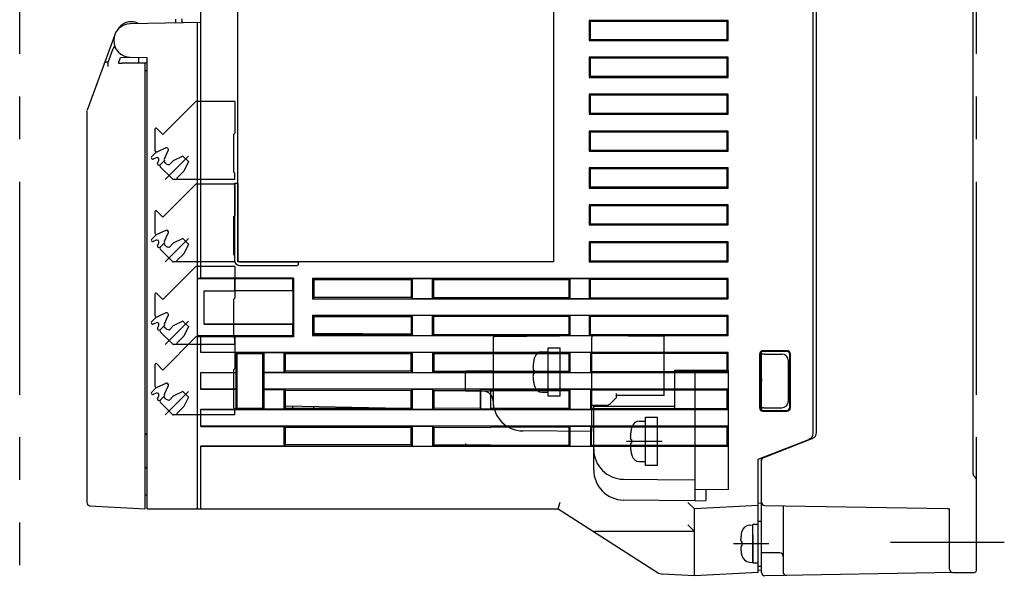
# Model space of a CAD drawing. Header units: millimetres. Extents: x 62 to 767, y -195 to 623.
# Tile 25 of 27: x 495 to 641, y 147 to 232. Entities that reach past the tile are written whole.
import ezdxf

# ---------------------------------------------------------------- set-up
doc = ezdxf.new("R2010")
doc.units = ezdxf.units.MM
doc.linetypes.add('PHANTOMX2', pattern=[127, 63.5, -12.7, 12.7, -12.7, 12.7, -12.7])
for name, color, linetype in [('10', 3, 'CONTINUOUS'), ('12', 7, 'CONTINUOUS'), ('17', 6, 'CONTINUOUS'), ('18', 1, 'PHANTOMX2')]:
    doc.layers.add(name, color=color, linetype=linetype)

msp = doc.modelspace()

# ---------------------------------------------------------------- linework, layer by layer
at = {"layer": '10'}
for p, q in [((521.55, 193.92), (521.55, 277.57)), ((636.55, 164.78), (636.55, 276.73)), ((612.75, 170.85), (612.75, 263.5)), ((613.25, 170.96), (613.25, 263.49)), ((527.05, 196.37), (527.05, 249.37)), ((574.05, 249.37), (574.05, 196.37)), ((521.55, 232.06), (511.01, 231.87)), ((511.25, 232.15), (511.04, 232.15)), ((517.77, 232.57), (517.77, 231.99)), ((518.77, 232.01), (518.77, 232.58)), ((521.05, 159.57), (521.05, 232.05)), ((579.38, 232.37), (579.38, 229.37)), ((579.38, 232.37), (579.55, 232.21)), ((600.08, 232.37), (579.38, 232.37)), ((599.92, 232.22), (579.55, 232.21)), ((579.55, 229.54), (579.55, 232.21)), ((600.08, 232.37), (599.92, 232.22)), ((599.92, 229.53), (599.92, 232.22)), ((600.08, 229.37), (600.08, 232.37)), ((509.27, 231.13), (509.49, 231.4)), ((508.7, 230.23), (504.58, 218.96)), ((579.55, 229.54), (579.38, 229.37)), ((579.38, 229.37), (600.08, 229.37)), ((579.55, 229.54), (599.92, 229.53)), ((600.08, 229.37), (599.92, 229.53)), ((507.68, 225.97), (508.49, 228.19)), ((507.72, 226.17), (507.75, 226.17)), ((509.29, 226.01), (509.59, 226.85)), ((509.59, 226.85), (511.01, 226.87)), ((512.38, 225.99), (509.81, 225.99)), ((510.34, 225.99), (509.81, 225.99)), ((511.01, 226.87), (513.55, 226.83)), ((512.25, 226.85), (512.25, 226.05)), ((512.25, 226.05), (512.31, 225.99)), ((513.09, 225.98), (512.51, 225.99)), ((513.25, 225.92), (513.55, 226.22)), ((513.25, 159.57), (513.25, 225.96)), ((513.55, 159.57), (513.55, 226.83)), ((579.38, 226.87), (579.38, 223.87)), ((579.38, 226.87), (579.55, 226.71)), ((600.08, 226.87), (579.38, 226.87)), ((599.92, 226.72), (579.55, 226.71)), ((579.55, 224.04), (579.55, 226.71)), ((600.08, 226.87), (599.92, 226.72)), ((599.92, 224.03), (599.92, 226.72)), ((600.08, 223.87), (600.08, 226.87)), ((513.55, 224.83), (513.25, 224.83)), ((579.55, 224.04), (579.38, 223.87)), ((579.38, 223.87), (600.08, 223.87)), ((579.55, 224.04), (599.92, 224.03)), ((600.08, 223.87), (599.92, 224.03)), ((579.38, 221.37), (579.38, 218.37)), ((579.38, 221.37), (579.55, 221.21)), ((600.08, 221.37), (579.38, 221.37)), ((599.92, 221.22), (579.55, 221.21)), ((579.55, 218.54), (579.55, 221.21)), ((600.08, 221.37), (599.92, 221.22)), ((599.92, 218.53), (599.92, 221.22)), ((600.08, 218.37), (600.08, 221.37)), ((504.55, 218.78), (504.55, 160.5)), ((579.55, 218.54), (579.38, 218.37)), ((579.55, 218.54), (599.92, 218.53)), ((600.08, 218.37), (599.92, 218.53)), ((579.38, 218.37), (600.08, 218.37)), ((579.38, 215.87), (579.38, 212.87)), ((579.38, 215.87), (579.55, 215.71)), ((600.08, 215.87), (579.38, 215.87)), ((599.92, 215.72), (579.55, 215.71)), ((579.55, 213.04), (579.55, 215.71)), ((600.08, 215.87), (599.92, 215.72)), ((599.92, 213.03), (599.92, 215.72)), ((600.08, 212.87), (600.08, 215.87)), ((579.55, 213.04), (579.38, 212.87)), ((579.38, 212.87), (600.08, 212.87)), ((579.55, 213.04), (599.92, 213.03)), ((600.08, 212.87), (599.92, 213.03)), ((579.38, 210.37), (579.38, 207.37)), ((600.08, 210.37), (579.38, 210.37)), ((579.38, 210.37), (579.55, 210.21)), ((599.92, 210.22), (579.55, 210.21)), ((579.55, 207.54), (579.55, 210.21)), ((600.08, 210.37), (599.92, 210.22)), ((599.92, 207.53), (599.92, 210.22)), ((600.08, 207.37), (600.08, 210.37)), ((526.53, 207.97), (526.53, 196.61)), ((526.73, 208.11), (526.85, 208.11)), ((527.05, 207.97), (527.05, 196.61)), ((579.55, 207.54), (579.38, 207.37)), ((579.38, 207.37), (600.08, 207.37)), ((579.55, 207.54), (599.92, 207.53)), ((600.08, 207.37), (599.92, 207.53)), ((600.08, 204.87), (579.38, 204.87)), ((579.38, 204.87), (579.55, 204.71)), ((579.38, 204.87), (579.38, 201.87)), ((599.92, 204.72), (579.55, 204.71)), ((579.55, 202.04), (579.55, 204.71)), ((600.08, 204.87), (599.92, 204.72)), ((599.92, 202.03), (599.92, 204.72)), ((600.08, 201.87), (600.08, 204.87)), ((579.55, 202.04), (579.38, 201.87)), ((579.38, 201.87), (600.08, 201.87)), ((579.55, 202.04), (599.92, 202.03)), ((600.08, 201.87), (599.92, 202.03)), ((600.08, 199.37), (579.38, 199.37)), ((579.38, 199.37), (579.55, 199.21)), ((579.38, 199.37), (579.38, 196.37)), ((599.92, 199.22), (579.55, 199.21)), ((579.55, 196.54), (579.55, 199.21)), ((600.08, 199.37), (599.92, 199.22)), ((599.92, 196.53), (599.92, 199.22)), ((600.08, 196.37), (600.08, 199.37)), ((579.55, 196.54), (579.38, 196.37)), ((579.55, 196.54), (599.92, 196.53)), ((600.08, 196.37), (599.92, 196.53)), ((574.05, 196.37), (527.05, 196.37)), ((527.29, 196.37), (535.91, 196.37)), ((527.29, 195.85), (535.91, 195.85)), ((536.05, 196.17), (536.05, 196.06)), ((579.38, 196.37), (600.08, 196.37)), ((521.05, 193.92), (521.55, 193.92)), ((526.5, 193.82), (521.05, 193.83)), ((535.31, 193.94), (521.55, 193.94)), ((526.5, 193.82), (526.5, 193.82)), ((535.2, 193.82), (526.5, 193.82)), ((526.6, 192.07), (526.6, 193.82)), ((535.2, 193.82), (535.31, 193.94)), ((535.2, 193.82), (535.2, 192.07)), ((535.31, 193.94), (535.31, 185.21)), ((538.17, 193.87), (538.17, 190.87)), ((538.36, 193.68), (538.17, 193.87)), ((600.08, 193.87), (538.17, 193.87)), ((552.89, 193.69), (538.36, 193.68)), ((538.36, 193.68), (538.36, 191.06)), ((553.05, 193.85), (552.89, 193.69)), ((552.89, 191.06), (552.89, 193.69)), ((553.05, 190.9), (553.05, 193.85)), ((556.05, 193.85), (553.05, 193.85)), ((556.05, 193.85), (556.21, 193.69)), ((556.05, 190.9), (556.05, 193.85)), ((576.4, 193.7), (556.21, 193.69)), ((556.21, 193.69), (556.21, 191.05)), ((576.55, 193.85), (576.4, 193.7)), ((576.4, 191.05), (576.4, 193.7)), ((579.4, 193.85), (576.55, 193.85)), ((576.55, 190.9), (576.55, 193.85)), ((579.4, 193.85), (579.55, 193.71)), ((579.4, 190.9), (579.4, 193.85)), ((599.92, 193.72), (579.55, 193.71)), ((579.55, 191.04), (579.55, 193.71)), ((599.92, 193.72), (600.08, 193.87)), ((599.92, 191.03), (599.92, 193.72)), ((600.08, 190.87), (600.08, 193.87)), ((522.05, 187.08), (522.05, 192.07)), ((522.05, 192.07), (526.5, 192.07)), ((535.25, 192.02), (522.05, 192.04)), ((526.41, 192.07), (526.5, 192.07)), ((526.5, 192.07), (526.5, 192.07)), ((535.2, 192.07), (526.5, 192.07)), ((535.2, 192.07), (535.25, 192.02)), ((535.25, 192.02), (535.25, 187.12)), ((538.17, 190.87), (538.36, 191.06)), ((538.17, 190.87), (600.08, 190.87)), ((552.89, 191.06), (538.36, 191.06)), ((553.05, 190.9), (552.89, 191.06)), ((553.05, 190.9), (556.05, 190.9)), ((556.05, 190.9), (556.21, 191.05)), ((556.21, 191.05), (576.4, 191.05)), ((576.55, 190.9), (576.4, 191.05)), ((576.55, 190.9), (579.4, 190.9)), ((579.4, 190.9), (579.55, 191.04)), ((579.55, 191.04), (599.92, 191.03)), ((600.08, 190.87), (599.92, 191.03)), ((538.17, 188.37), (538.36, 188.18)), ((538.17, 188.37), (538.17, 185.37)), ((600.08, 188.37), (538.17, 188.37)), ((552.89, 188.19), (538.36, 188.18)), ((538.36, 188.18), (538.36, 185.56)), ((553.05, 188.35), (552.89, 188.19)), ((552.89, 185.56), (552.89, 188.19)), ((553.05, 185.4), (553.05, 188.35)), ((556.05, 188.35), (553.05, 188.35)), ((556.05, 188.35), (556.21, 188.19)), ((556.05, 185.4), (556.05, 188.35)), ((576.4, 188.2), (556.21, 188.19)), ((556.21, 188.19), (556.21, 185.55)), ((576.55, 188.35), (576.4, 188.2)), ((576.4, 185.55), (576.4, 188.2)), ((579.4, 188.35), (576.55, 188.35)), ((576.55, 185.4), (576.55, 188.35)), ((579.4, 188.35), (579.55, 188.21)), ((579.4, 185.4), (579.4, 188.35)), ((599.92, 188.22), (579.55, 188.21)), ((579.55, 185.54), (579.55, 188.21)), ((600.08, 188.37), (599.92, 188.22)), ((599.92, 185.53), (599.92, 188.22)), ((600.08, 185.37), (600.08, 188.37)), ((535.25, 187.12), (522.05, 187.1)), ((522.05, 187.08), (526.5, 187.07)), ((526.41, 187.07), (526.5, 187.07)), ((526.5, 187.07), (526.5, 187.07)), ((526.5, 187.07), (535.2, 187.07)), ((535.2, 187.07), (535.25, 187.12)), ((535.2, 187.07), (535.2, 185.32)), ((576.4, 187.07), (576.41, 187.07)), ((576.41, 185.54), (576.41, 187.07)), ((526.5, 185.32), (521.05, 185.32)), ((521.55, 185.22), (521.05, 185.22)), ((521.55, 182.85), (521.55, 185.22)), ((535.31, 185.21), (521.55, 185.21)), ((526.5, 185.32), (526.5, 185.32)), ((535.2, 185.32), (526.5, 185.32)), ((535.2, 185.32), (535.31, 185.21)), ((538.36, 185.56), (538.17, 185.37)), ((538.17, 185.37), (600.08, 185.37)), ((538.36, 185.75), (552.89, 185.63)), ((538.36, 185.56), (552.89, 185.56)), ((553.05, 185.4), (552.89, 185.56)), ((553.05, 185.4), (556.05, 185.4)), ((556.05, 185.4), (556.21, 185.55)), ((556.21, 185.6), (561.25, 185.55)), ((556.21, 185.55), (576.4, 185.55)), ((564.75, 185.54), (564.75, 185.55)), ((564.75, 185.54), (576.41, 185.54)), ((576.55, 185.4), (576.41, 185.54)), ((576.55, 185.4), (579.4, 185.4)), ((579.4, 185.4), (579.55, 185.54)), ((579.55, 185.54), (599.92, 185.53)), ((599.92, 185.53), (600.08, 185.37)), ((600.08, 182.87), (521.55, 182.87)), ((526.75, 182.85), (521.55, 182.85)), ((526.75, 182.85), (526.91, 182.68)), ((526.75, 182.85), (526.75, 179.9)), ((526.91, 182.68), (526.91, 174.56)), ((530.78, 182.68), (526.91, 182.68)), ((530.95, 182.85), (530.78, 182.68)), ((530.78, 174.56), (530.78, 182.68)), ((530.95, 179.9), (530.95, 182.85)), ((530.95, 182.85), (533.95, 182.85)), ((534.12, 182.68), (533.95, 182.85)), ((533.95, 179.9), (533.95, 182.85)), ((534.12, 180.07), (534.12, 182.68)), ((552.87, 182.66), (534.12, 182.68)), ((553.05, 182.85), (552.87, 182.66)), ((552.87, 180.08), (552.87, 182.66)), ((553.05, 179.9), (553.05, 182.85)), ((556.05, 182.85), (553.05, 182.85)), ((556.05, 182.85), (556.23, 182.66)), ((556.05, 182.85), (556.05, 179.9)), ((556.23, 182.66), (556.23, 180.08)), ((564.75, 182.65), (556.23, 182.66)), ((576.41, 182.71), (564.75, 182.7)), ((564.75, 182.69), (576.4, 182.7)), ((576.4, 182.7), (576.4, 180.05)), ((576.55, 182.85), (576.41, 182.71)), ((576.41, 180.04), (576.41, 182.71)), ((579.55, 182.85), (576.55, 182.85)), ((576.55, 179.9), (576.55, 182.85)), ((579.55, 182.85), (579.69, 182.71)), ((579.55, 182.85), (579.55, 179.9)), ((599.92, 182.72), (579.69, 182.71)), ((579.69, 182.71), (579.69, 180.04)), ((600.08, 182.87), (599.92, 182.72)), ((599.92, 180.03), (599.92, 182.72)), ((600.08, 179.87), (600.08, 182.87)), ((604.75, 182.62), (604.75, 174.62)), ((604.84, 182.53), (604.84, 174.71)), ((605.05, 174.31), (605.05, 182.94)), ((605.05, 182.63), (605.07, 182.63)), ((608.84, 183.12), (605.25, 183.12)), ((608.75, 183.03), (605.34, 183.03)), ((605.55, 182.62), (608.05, 182.62)), ((609.25, 174.71), (609.25, 182.53)), ((609.34, 174.62), (609.34, 182.62)), ((609.05, 175.62), (609.05, 181.62)), ((521.55, 177.35), (521.55, 179.9)), ((521.55, 179.9), (526.75, 179.9)), ((521.55, 179.87), (526.72, 179.87)), ((526.75, 179.9), (526.72, 179.87)), ((526.72, 179.87), (526.72, 177.37)), ((530.95, 179.9), (530.98, 179.87)), ((533.95, 179.9), (530.95, 179.9)), ((530.98, 177.37), (530.98, 179.87)), ((530.98, 179.87), (600.08, 179.87)), ((534.12, 180.07), (533.95, 179.9)), ((552.87, 180.08), (534.12, 180.07)), ((553.05, 179.9), (552.87, 180.08)), ((553.05, 179.9), (556.05, 179.9)), ((556.05, 179.9), (556.23, 180.08)), ((556.23, 180.08), (564.75, 180.09)), ((576.4, 180.05), (564.75, 180.05)), ((564.75, 180.04), (576.41, 180.04)), ((576.55, 179.9), (576.41, 180.04)), ((576.55, 179.9), (579.55, 179.9)), ((579.55, 179.9), (579.69, 180.04)), ((579.69, 180.04), (599.92, 180.03)), ((599.92, 180.03), (600.08, 179.87)), ((605.02, 178.53), (604.84, 178.53)), ((605.04, 178.88), (605.04, 178.82)), ((605.04, 178.82), (605.04, 178.8)), ((526.72, 177.37), (521.55, 177.37)), ((526.75, 177.35), (521.55, 177.35)), ((526.75, 177.35), (526.72, 177.37)), ((526.75, 177.35), (526.75, 174.4)), ((530.95, 177.35), (530.98, 177.37)), ((530.95, 174.4), (530.95, 177.35)), ((530.95, 177.35), (533.95, 177.35)), ((600.08, 177.37), (530.98, 177.37)), ((534.12, 177.18), (533.95, 177.35)), ((533.95, 174.4), (533.95, 177.35)), ((534.12, 174.57), (534.12, 177.18)), ((552.87, 177.16), (534.12, 177.18)), ((553.05, 177.35), (552.87, 177.16)), ((552.87, 174.58), (552.87, 177.16)), ((556.05, 177.35), (553.05, 177.35)), ((553.05, 174.4), (553.05, 177.35)), ((556.05, 177.35), (556.23, 177.16)), ((556.05, 177.35), (556.05, 174.4)), ((563.15, 177.16), (556.23, 177.16)), ((556.23, 177.16), (556.23, 174.58)), ((563.15, 177.16), (563.21, 177.35)), ((563.15, 177.16), (563.15, 174.59)), ((564.75, 177.35), (563.21, 177.35)), ((563.21, 177.35), (563.21, 174.4)), ((564.75, 174.4), (564.75, 177.35)), ((576.41, 177.21), (564.75, 177.2)), ((564.75, 177.19), (576.4, 177.2)), ((576.4, 177.2), (576.4, 175.63)), ((576.55, 177.35), (576.41, 177.21)), ((576.41, 174.54), (576.41, 177.21)), ((579.55, 177.35), (576.55, 177.35)), ((576.55, 174.4), (576.55, 177.35)), ((579.55, 177.35), (579.69, 177.21)), ((579.55, 177.35), (579.55, 174.4)), ((599.92, 177.22), (579.69, 177.21)), ((579.69, 177.21), (579.69, 174.54)), ((600.08, 177.37), (599.92, 177.22)), ((599.92, 174.53), (599.92, 177.22)), ((600.08, 174.37), (600.08, 177.37)), ((526.75, 174.4), (526.91, 174.56)), ((526.91, 174.56), (530.78, 174.56)), ((530.95, 174.4), (530.78, 174.56)), ((534.12, 174.57), (533.95, 174.4)), ((548.97, 174.58), (534.12, 174.84)), ((534.12, 174.57), (552.87, 174.58)), ((535.2, 174.82), (535.2, 174.57)), ((538.36, 174.57), (538.36, 174.76)), ((542.24, 174.57), (542.24, 174.7)), ((545.56, 174.64), (545.56, 174.58)), ((553.05, 174.4), (552.87, 174.58)), ((556.05, 174.4), (556.23, 174.58)), ((556.23, 174.58), (563.15, 174.59)), ((563.15, 174.59), (563.21, 174.4)), ((564.75, 174.54), (576.41, 174.54)), ((576.55, 174.4), (576.41, 174.54)), ((579.55, 174.4), (579.69, 174.54)), ((579.69, 174.54), (599.92, 174.53)), ((599.92, 174.53), (600.08, 174.37)), ((605.07, 174.62), (605.05, 174.62)), ((605.55, 174.62), (608.05, 174.62)), ((521.55, 171.85), (521.55, 174.4)), ((521.55, 174.4), (526.75, 174.4)), ((521.55, 174.37), (600.08, 174.37)), ((533.95, 174.4), (530.95, 174.4)), ((553.05, 174.4), (556.05, 174.4)), ((564.75, 174.4), (563.21, 174.4)), ((576.55, 174.4), (579.55, 174.4)), ((605.25, 174.12), (608.84, 174.12)), ((605.34, 174.21), (608.75, 174.21)), ((600.08, 171.87), (521.55, 171.87)), ((521.55, 171.85), (533.95, 171.85)), ((534.12, 171.68), (533.95, 171.85)), ((533.95, 168.9), (533.95, 171.85)), ((534.12, 169.07), (534.12, 171.68)), ((552.87, 171.66), (534.12, 171.68)), ((553.05, 171.85), (552.87, 171.66)), ((552.87, 169.08), (552.87, 171.66)), ((556.05, 171.85), (553.05, 171.85)), ((553.05, 168.9), (553.05, 171.85)), ((556.05, 171.85), (556.23, 171.66)), ((556.05, 171.85), (556.05, 168.9)), ((564.75, 171.65), (556.23, 171.66)), ((556.23, 171.66), (556.23, 169.08)), ((576.41, 171.71), (564.75, 171.7)), ((564.75, 171.65), (564.75, 171.7)), ((576.55, 171.85), (576.41, 171.71)), ((576.41, 169.04), (576.41, 171.71)), ((579.55, 171.85), (576.55, 171.85)), ((576.55, 168.9), (576.55, 171.85)), ((579.55, 171.85), (579.69, 171.71)), ((579.55, 171.85), (579.55, 168.9)), ((599.92, 171.72), (579.69, 171.71)), ((579.69, 171.71), (579.69, 169.04)), ((600.08, 171.87), (599.92, 171.72)), ((599.92, 169.03), (599.92, 171.72)), ((600.08, 168.87), (600.08, 171.87)), ((521.55, 159.57), (521.55, 168.9)), ((533.95, 168.9), (521.55, 168.9)), ((521.55, 168.87), (600.08, 168.87)), ((534.12, 169.07), (533.95, 168.9)), ((552.87, 169.08), (534.12, 169.07)), ((553.05, 168.9), (552.87, 169.08)), ((553.05, 168.9), (556.05, 168.9)), ((556.05, 168.9), (556.23, 169.08)), ((556.23, 169.08), (564.75, 169.09)), ((564.75, 169.04), (564.75, 169.09)), ((564.75, 169.04), (576.41, 169.04)), ((576.55, 168.9), (576.41, 169.04)), ((576.55, 168.9), (579.55, 168.9)), ((579.55, 168.9), (579.69, 169.04)), ((579.69, 169.04), (599.92, 169.03)), ((599.92, 169.03), (600.08, 168.87)), ((604.55, 166.98), (612.11, 169.91)), ((605.55, 167.27), (612.61, 170.02)), ((604.55, 150.07), (604.55, 166.98)), ((605.05, 150.08), (605.05, 167.17)), ((636.9, 164.22), (636.7, 164.43)), ((637.05, 150.37), (637.05, 163.87)), ((513.55, 161.57), (513.25, 161.57)), ((505.02, 160), (513.25, 159.57)), ((574.77, 159.57), (575.07, 160.57)), ((595.05, 159.57), (594.05, 160.52)), ((604.55, 160.07), (595.05, 159.57)), ((605.05, 160.4), (604.55, 160.37)), ((605.28, 160.13), (605.05, 160.13)), ((605.54, 160.05), (632.76, 159.58)), ((608.25, 160), (608.25, 150.14)), ((513.55, 159.57), (574.77, 159.57)), ((574.77, 159.57), (589.55, 150.06)), ((595.05, 149.57), (595.05, 159.57)), ((633.05, 150.57), (633.05, 159.58)), ((595.05, 156.17), (594.05, 157.17)), ((595.05, 156.17), (580.2, 156.17)), ((607.76, 152.97), (605.05, 153.01)), ((595.05, 149.57), (590.28, 149.82)), ((604.55, 150.07), (595.05, 149.57)), ((605.05, 150.4), (604.55, 150.37)), ((633.69, 150.07), (605.56, 149.58)), ((633.55, 150.07), (636.75, 150.07))]:
    msp.add_line(p, q, dxfattribs=at)
for points in [[(605.04, 178.95), (605.04, 178.95), (605.04, 178.94), (605.04, 178.94), (605.04, 178.93), (605.04, 178.92), (605.04, 178.92), (605.04, 178.91), (605.04, 178.9), (605.04, 178.89), (605.04, 178.88)], [(605, 178.54), (605, 178.54), (604.98, 178.53), (604.97, 178.53), (604.94, 178.53), (604.93, 178.53)], [(605.04, 178.8), (605.03, 178.77), (605.03, 178.76), (605.03, 178.74), (605.03, 178.73), (605.03, 178.72), (605.03, 178.7), (605.03, 178.69), (605.03, 178.67), (605.02, 178.65), (605.02, 178.64), (605.02, 178.62), (605.02, 178.61), (605.02, 178.59), (605.01, 178.58), (605.01, 178.57), (605.01, 178.56), (605, 178.55), (605, 178.54), (605, 178.53), (605, 178.52), (604.99, 178.52), (604.99, 178.52)]]:
    msp.add_lwpolyline(points, dxfattribs=at)
for centre, radius, start, end in [((511.05, 229.37), 2.5, 91, 269), ((511.04, 230.15), 2, 90, 141.1039), ((510.13, 231.34), 0.5, 127.4404, 168.606), ((511.25, 230.15), 2, 60.8022, 90), ((508.33, 231.88), 1.2, 317.2556, 321.1039), ((508.33, 231.88), 1.2, 317.2553, 321.1033), ((505.05, 218.78), 0.5, 159.9204, 180), ((527.29, 196.61), 0.76, 180, 270), ((527.29, 196.61), 0.24, 180, 270), ((611.75, 170.85), 1, 291.218, 0), ((562.45, 169.29), 1.5, 180, 187.8049), ((637.05, 164.78), 0.5, 180, 225), ((636.55, 163.87), 0.5, 0, 45), ((505.05, 160.5), 0.5, 180, 267), ((605.55, 160.55), 0.5, 180, 269), ((632.75, 159.28), 0.3, 0, 89), ((580.2, 156.67), 0.5, 237.2269, 270), ((607.75, 152.47), 0.5, 0, 89), ((590.36, 151.32), 1.5, 237.2269, 267), ((605.55, 150.08), 0.5, 180, 271), ((608.75, 150.14), 0.5, 180, 271), ((633.55, 150.57), 0.5, 180, 270), ((633.55, 150.57), 0.5, 180, 271), ((636.75, 150.37), 0.3, 270, 0)]:
    msp.add_arc(centre, radius, start, end, dxfattribs=at)
for centre, major_axis, ratio, start_param, end_param in [((508.96, 228.02), (0.172, 0.47), 0.999827, 0.836635, 1.570796), ((508.97, 228.05), (0.249, -0.434), 0.999072, -3.126566, -2.443908), ((507.76, 226.2), (0.543, 0.029), 0.047225, -1.993276, -1.640128), ((509.82, 226.02), (0.533, 0.002), 0.04915, 3.123428, 4.686028), ((509.82, 226.02), (0.532, 0), 0.0492, 3.123563, 4.686163), ((512.38, 225.98), (0.3, 0.001), 0.052407, 1.100032, 1.561925), ((512.95, 225.97), (0.3, 0.001), 0.052407, 0.196856, 1.100032), ((605.25, 182.62), (0.355, -0.355), 0.997265, 2.357564, 3.925621), ((605.34, 182.53), (-0.334, 0.373), 0.997523, -0.728603, 0.839454), ((605.55, 182.63), (0.5, 0), 0.008727, -1.618301, -1.570796), ((608.05, 181.62), (0.707, 0.707), 0.999924, -0.78536, 0.78536), ((608.75, 182.53), (0.37, 0.338), 0.996979, -0.738611, 0.829446), ((608.84, 182.62), (0.355, 0.355), 0.997265, -0.784029, 0.784029), ((605.25, 174.62), (0.355, 0.355), 0.997265, 2.357564, 3.925621), ((605.34, 174.71), (0.334, 0.373), 0.997523, -3.981047, -2.412989), ((605.55, 174.62), (0.5, 0), 0.008727, 1.570796, 1.618301), ((608.05, 175.62), (-0.707, 0.707), 0.999924, -3.926953, -2.356233), ((608.75, 174.71), (0.37, -0.338), 0.996979, -0.829446, 0.738611), ((608.84, 174.62), (0.355, -0.355), 0.997265, -0.784029, 0.784029), ((513.25, 170.42), (0.048, 0.297), 0.998555, -1.409837, 0.161416), ((513.25, 170.37), (-0.048, 0.297), 0.998555, -1.731755, -0.160502), ((612.25, 170.96), (-0.826, 0.564), 0.999777, 2.542332, 3.740853), ((605.55, 167.28), (0.5, 0.195), 0.01626, -1.949152, -1.577144), ((513.25, 165.97), (0.048, 0.297), 0.998555, -2.98109, -1.409837), ((513.25, 165.93), (-0.048, 0.297), 0.998555, -3.303008, -1.731755)]:
    msp.add_ellipse(centre, major_axis=major_axis, ratio=ratio, start_param=start_param, end_param=end_param, dxfattribs=at)
for points, knots in [([(507.54, 226.16), (507.49, 226.16), (507.38, 226.14), (507.25, 226.07), (507.16, 225.98), (507.12, 225.9), (507.1, 225.86)], [0, 0, 0, 0, 0.286099, 0.540992, 0.775377, 1, 1, 1, 1]), ([(507.68, 225.97), (507.68, 225.97), (507.68, 225.97), (507.67, 225.96), (507.67, 225.95), (507.67, 225.94), (507.67, 225.92), (507.67, 225.9), (507.66, 225.87), (507.66, 225.85), (507.66, 225.8), (507.66, 225.74), (507.66, 225.62), (507.66, 225.53), (507.66, 225.47)], [0, 0, 0, 0, 0.003984, 0.010401, 0.029395, 0.056744, 0.092502, 0.136353, 0.187928, 0.246778, 0.312382, 0.461463, 0.629853, 1, 1, 1, 1]), ([(513.24, 225.97), (513.25, 225.97), (513.25, 225.97), (513.25, 225.96), (513.25, 225.96)], [0, 0, 0, 0, 0.531097, 1, 1, 1, 1]), ([(526.53, 207.97), (526.53, 207.98), (526.53, 208.01), (526.55, 208.04), (526.57, 208.07), (526.6, 208.09), (526.63, 208.1), (526.68, 208.11), (526.71, 208.11), (526.73, 208.11)], [0, 0, 0, 0, 0.124874, 0.249772, 0.374718, 0.499729, 0.624797, 0.749906, 1, 1, 1, 1]), ([(526.85, 208.11), (526.87, 208.11), (526.9, 208.11), (526.95, 208.1), (526.98, 208.09), (527.01, 208.07), (527.03, 208.04), (527.05, 208.01), (527.05, 207.98), (527.05, 207.97)], [0, 0, 0, 0, 0.250094, 0.375203, 0.500271, 0.625282, 0.750228, 0.875126, 1, 1, 1, 1]), ([(535.91, 196.37), (535.92, 196.37), (535.94, 196.37), (535.98, 196.35), (536, 196.33), (536.02, 196.3), (536.04, 196.27), (536.05, 196.23), (536.05, 196.19), (536.05, 196.17)], [0, 0, 0, 0, 0.124874, 0.249772, 0.374718, 0.499729, 0.624797, 0.749906, 1, 1, 1, 1]), ([(536.05, 196.06), (536.05, 196.03), (536.05, 196), (536.04, 195.95), (536.02, 195.92), (536, 195.89), (535.98, 195.87), (535.94, 195.86), (535.92, 195.85), (535.91, 195.85)], [0, 0, 0, 0, 0.250094, 0.375203, 0.500271, 0.625282, 0.750228, 0.875126, 1, 1, 1, 1]), ([(605.53, 182.62), (605.47, 182.62), (605.4, 182.62), (605.3, 182.61), (605.24, 182.61), (605.18, 182.61), (605.13, 182.62), (605.1, 182.62), (605.08, 182.62), (605.07, 182.63), (605.07, 182.63)], [0, 0, 0, 0, 0.334835, 0.489919, 0.631409, 0.755866, 0.860566, 0.942924, 0.974791, 1, 1, 1, 1]), ([(605.07, 174.62), (605.07, 174.62), (605.08, 174.62), (605.1, 174.62), (605.13, 174.63), (605.18, 174.63), (605.24, 174.64), (605.3, 174.64), (605.4, 174.63), (605.47, 174.62), (605.53, 174.62)], [0, 0, 0, 0, 0.025209, 0.057076, 0.139434, 0.244134, 0.368591, 0.510081, 0.665165, 1, 1, 1, 1]), ([(605.37, 167.2), (605.32, 167.18), (605.22, 167.12), (605.12, 167.01), (605.06, 166.88), (605.05, 166.78), (605.05, 166.74)], [0, 0, 0, 0, 0.28414, 0.538611, 0.773825, 1, 1, 1, 1])]:
    msp.add_open_spline(points, degree=3, knots=knots, dxfattribs=at)
at = {"layer": '12'}
msp.add_line((624.25, 154.57), (641.21, 154.57), dxfattribs=at)
at = {"layer": '17'}
for p, q in [((515.87, 215.34), (520.81, 220.27)), ((526.6, 220.27), (520.81, 220.27)), ((526.6, 220.27), (526.6, 215.57)), ((514.7, 216.15), (514.7, 213.01)), ((514.96, 216.25), (515.87, 215.34)), ((526.6, 215.57), (526.4, 215.37)), ((526.4, 215.37), (526.4, 209.77)), ((514.18, 212.01), (514.93, 212.77)), ((516.3, 213.36), (515.06, 212.79)), ((516.12, 211.73), (516.69, 212.96)), ((514.18, 211.8), (514.23, 211.75)), ((514.86, 211.9), (514.43, 211.7)), ((515.06, 211.07), (515.26, 211.5)), ((515.48, 210.85), (516.13, 211.49)), ((516.31, 211.02), (516.12, 211.2)), ((519.68, 212.15), (516.21, 208.67)), ((516.79, 210.81), (517.43, 211.45)), ((518.84, 212.15), (517.43, 211.45)), ((518.84, 212.15), (519.69, 211.31)), ((519.69, 211.31), (518.99, 209.89)), ((515.11, 210.87), (515.13, 210.85)), ((517.32, 208.73), (515.48, 210.56)), ((517.97, 208.87), (518.99, 209.89)), ((526.4, 209.77), (526.6, 209.57)), ((526.6, 208.67), (517.46, 208.67)), ((517.97, 208.87), (517.97, 208.67)), ((526.6, 208.67), (526.6, 209.57)), ((515.87, 203.04), (520.81, 207.97)), ((526.6, 207.97), (520.81, 207.97)), ((526.6, 207.97), (526.6, 203.27)), ((514.96, 203.95), (515.87, 203.04)), ((514.7, 203.85), (514.7, 200.71)), ((526.6, 203.27), (526.4, 203.07)), ((526.4, 203.07), (526.4, 197.47)), ((516.3, 201.06), (515.06, 200.49)), ((514.18, 199.71), (514.93, 200.47)), ((514.18, 199.5), (514.23, 199.45)), ((514.86, 199.6), (514.43, 199.4)), ((516.12, 199.43), (516.69, 200.66)), ((519.68, 199.85), (516.21, 196.37)), ((518.84, 199.85), (517.43, 199.15)), ((518.84, 199.85), (519.69, 199.01)), ((515.06, 198.77), (515.26, 199.2)), ((515.11, 198.57), (515.13, 198.55)), ((515.48, 198.55), (516.13, 199.19)), ((517.32, 196.43), (515.48, 198.26)), ((516.31, 198.72), (516.12, 198.9)), ((516.79, 198.51), (517.43, 199.15)), ((519.69, 199.01), (518.99, 197.59)), ((517.97, 196.57), (518.99, 197.59)), ((517.97, 196.57), (517.97, 196.37)), ((526.4, 197.47), (526.6, 197.27)), ((526.6, 196.37), (526.6, 197.27)), ((515.87, 190.74), (520.81, 195.67)), ((526.6, 196.37), (517.46, 196.37)), ((526.6, 195.67), (520.81, 195.67)), ((526.6, 195.67), (526.6, 190.97)), ((514.7, 191.55), (514.7, 188.41)), ((514.96, 191.65), (515.87, 190.74)), ((526.6, 190.97), (526.4, 190.77)), ((526.4, 190.77), (526.4, 185.17)), ((514.18, 187.41), (514.93, 188.17)), ((516.3, 188.76), (515.06, 188.19)), ((516.12, 187.13), (516.69, 188.36)), ((514.18, 187.2), (514.23, 187.15)), ((514.86, 187.3), (514.43, 187.1)), ((515.06, 186.47), (515.26, 186.9)), ((515.11, 186.27), (515.13, 186.25)), ((515.48, 186.25), (516.13, 186.89)), ((516.31, 186.42), (516.12, 186.6)), ((519.68, 187.55), (516.21, 184.07)), ((516.79, 186.21), (517.43, 186.85)), ((518.84, 187.55), (517.43, 186.85)), ((518.84, 187.55), (519.69, 186.71)), ((519.69, 186.71), (518.99, 185.29)), ((517.32, 184.13), (515.48, 185.96)), ((515.87, 180.24), (520.81, 185.17)), ((517.97, 184.27), (518.99, 185.29)), ((526.6, 185.17), (520.81, 185.17)), ((526.4, 185.17), (526.6, 184.97)), ((526.6, 185.17), (526.6, 180.47)), ((526.6, 184.07), (526.6, 184.97)), ((565.05, 185.05), (565.05, 175.66)), ((565.05, 185.05), (565.05, 175.66)), ((565.25, 185.25), (579.75, 185.37)), ((565.25, 185.25), (579.75, 185.37)), ((579.75, 185.37), (590.55, 185.28)), ((579.75, 185.37), (579.75, 185.07)), ((579.75, 185.37), (590.55, 185.28)), ((579.75, 185.37), (579.75, 185.07)), ((579.75, 171.07), (579.75, 185.07)), ((579.75, 171.07), (579.75, 185.07)), ((590.55, 176.47), (590.55, 185.28)), ((590.55, 176.47), (590.55, 185.28)), ((526.6, 184.07), (517.46, 184.07)), ((517.97, 184.27), (517.97, 184.07)), ((573.25, 183.55), (575.05, 183.55)), ((573.25, 176.35), (573.25, 183.55)), ((573.25, 183.55), (575.05, 183.55)), ((573.25, 176.35), (573.25, 183.55)), ((575.05, 176.35), (575.05, 183.55)), ((575.05, 176.35), (575.05, 183.55)), ((571.18, 181.85), (571.26, 182.15)), ((571.18, 181.85), (571.26, 182.15)), ((572.32, 182.95), (573.25, 182.95)), ((572.32, 182.95), (573.25, 182.95)), ((514.7, 181.05), (514.7, 177.91)), ((514.96, 181.15), (515.87, 180.24)), ((526.6, 180.47), (526.4, 180.27)), ((526.4, 180.27), (526.4, 174.67)), ((565.05, 180.07), (560.95, 180.07)), ((560.95, 177.07), (560.95, 180.07)), ((565.05, 180.07), (560.95, 180.07)), ((560.95, 177.07), (560.95, 180.07)), ((570.45, 179.95), (575.73, 179.95)), ((570.45, 179.95), (575.73, 179.95)), ((571.06, 180.23), (571.18, 180.23)), ((571.06, 180.23), (571.18, 180.23)), ((571.18, 179.67), (571.06, 179.67)), ((571.18, 179.67), (571.06, 179.67)), ((571.18, 180.23), (571.18, 179.67)), ((571.18, 180.23), (571.18, 179.67)), ((592.15, 180.22), (600.15, 180.22)), ((592.15, 174.57), (592.15, 180.22)), ((592.15, 180.22), (600.15, 180.22)), ((592.15, 174.57), (592.15, 180.22)), ((595.15, 160.77), (595.15, 179.92)), ((595.15, 160.77), (595.15, 179.92)), ((600.15, 162.42), (600.15, 180.22)), ((600.15, 162.42), (600.15, 180.22)), ((514.18, 176.91), (514.93, 177.67)), ((516.3, 178.26), (515.06, 177.69)), ((516.12, 176.63), (516.69, 177.86)), ((571.18, 178.07), (571.18, 178.05)), ((571.18, 178.07), (571.18, 178.05)), ((571.18, 178.05), (571.26, 177.74)), ((571.18, 178.05), (571.26, 177.74)), ((514.18, 176.7), (514.23, 176.65)), ((514.86, 176.8), (514.43, 176.6)), ((515.06, 175.97), (515.26, 176.4)), ((515.48, 175.75), (516.13, 176.39)), ((516.31, 175.92), (516.12, 176.1)), ((519.68, 177.05), (516.21, 173.57)), ((516.79, 175.71), (517.43, 176.35)), ((518.84, 177.05), (517.43, 176.35)), ((518.84, 177.05), (519.69, 176.21)), ((519.69, 176.21), (518.99, 174.79)), ((565.05, 177.07), (560.95, 177.07)), ((565.05, 177.07), (560.95, 177.07)), ((572.32, 176.95), (573.25, 176.95)), ((572.32, 176.95), (573.25, 176.95)), ((575.05, 176.35), (573.25, 176.35)), ((575.05, 176.35), (573.25, 176.35)), ((582.54, 175.27), (583.45, 176.17)), ((582.54, 175.27), (583.45, 176.17)), ((583.45, 176.17), (583.45, 176.77)), ((583.45, 176.17), (583.45, 176.77)), ((590.55, 176.47), (583.45, 176.47)), ((590.55, 176.47), (583.45, 176.47)), ((515.11, 175.77), (515.13, 175.75)), ((517.32, 173.63), (515.48, 175.46)), ((517.97, 173.77), (518.99, 174.79)), ((526.4, 174.67), (526.6, 174.47)), ((581.83, 174.97), (579.75, 174.97)), ((581.83, 174.97), (579.75, 174.97)), ((580.05, 174.87), (592.15, 174.87)), ((580.05, 174.87), (592.15, 174.87)), ((580.05, 165.36), (580.05, 174.86)), ((580.05, 165.36), (580.05, 174.86)), ((526.6, 173.57), (517.46, 173.57)), ((517.97, 173.77), (517.97, 173.57)), ((526.6, 173.57), (526.6, 174.47)), ((587.75, 173.22), (589.55, 173.22)), ((587.75, 166.02), (587.75, 173.22)), ((587.75, 173.22), (589.55, 173.22)), ((587.75, 166.02), (587.75, 173.22)), ((589.55, 166.02), (589.55, 173.22)), ((589.55, 166.02), (589.55, 173.22)), ((585.68, 171.52), (585.76, 171.82)), ((585.68, 171.52), (585.76, 171.82)), ((586.82, 172.62), (587.75, 172.62)), ((586.82, 172.62), (587.75, 172.62)), ((579.75, 171.07), (569.51, 171.16)), ((579.75, 171.07), (569.51, 171.16)), ((584.95, 169.62), (590.23, 169.62)), ((584.95, 169.62), (590.23, 169.62)), ((585.56, 169.9), (585.68, 169.9)), ((585.56, 169.9), (585.68, 169.9)), ((585.68, 169.34), (585.56, 169.34)), ((585.68, 169.34), (585.56, 169.34)), ((585.68, 169.9), (585.68, 169.34)), ((585.68, 169.9), (585.68, 169.34)), ((585.68, 167.74), (585.68, 167.72)), ((585.68, 167.74), (585.68, 167.72)), ((585.68, 167.72), (585.76, 167.42)), ((585.68, 167.72), (585.76, 167.42)), ((586.82, 166.62), (587.75, 166.62)), ((586.82, 166.62), (587.75, 166.62)), ((589.55, 166.02), (587.75, 166.02)), ((589.55, 166.02), (587.75, 166.02)), ((583.92, 163.97), (595.15, 163.87)), ((583.92, 163.97), (595.15, 163.87)), ((600.15, 162.42), (595.15, 162.37)), ((600.15, 162.42), (595.15, 162.37)), ((596.75, 162.39), (596.75, 160.79)), ((596.75, 162.39), (596.75, 160.79)), ((595.15, 160.77), (584.51, 160.86)), ((595.15, 160.77), (584.51, 160.86)), ((595.15, 160.77), (596.75, 160.79)), ((595.15, 160.77), (596.75, 160.79)), ((603.25, 157.13), (603.75, 157.17)), ((603.75, 151.52), (603.75, 157.22)), ((604.55, 157.72), (605.05, 157.72)), ((604.55, 151.02), (604.55, 157.72)), ((604.55, 151.52), (604.55, 157.22)), ((605.05, 151.08), (605.05, 157.72)), ((602.09, 156.13), (602.09, 156.1)), ((603.75, 155.65), (603.75, 154.37)), ((600.87, 154.37), (606.15, 154.37)), ((602.01, 154.68), (602.09, 154.67)), ((602.09, 154.07), (602.01, 154.06)), ((602.09, 154.67), (602.09, 154.07)), ((603.75, 154.37), (603.75, 151.57)), ((602.06, 152.82), (602.06, 152.83)), ((602.09, 152.64), (602.09, 152.62)), ((603.25, 151.62), (603.75, 151.57)), ((603.75, 151.52), (604.55, 151.52)), ((605.05, 151.02), (605.05, 151.08)), ((604.55, 151.02), (605.05, 151.02))]:
    msp.add_line(p, q, dxfattribs=at)
for centre, radius, start, end in [((514.85, 216.15), 0.15, 45, 180), ((514.95, 213.01), 0.25, 180, 295), ((516.42, 213.09), 0.3, 335, 115), ((514.28, 211.91), 0.15, 135, 225), ((514.37, 211.89), 0.2, 225, 286.8451), ((514.99, 211.62), 0.3, 335, 115), ((516.26, 211.34), 0.2, 135, 225), ((516.34, 211.62), 0.25, 155, 211.2045), ((515.25, 211.01), 0.2, 163.1549, 225), ((515.27, 210.99), 0.2, 225, 315), ((515.63, 210.71), 0.2, 135, 225), ((517.46, 208.87), 0.2, 225, 270), ((514.85, 203.85), 0.15, 45, 180), ((516.42, 200.79), 0.3, 335, 115), ((514.28, 199.61), 0.15, 135, 225), ((514.95, 200.71), 0.25, 180, 295), ((514.99, 199.32), 0.3, 335, 115), ((514.37, 199.59), 0.2, 225, 286.8451), ((515.25, 198.71), 0.2, 163.1549, 225), ((515.27, 198.69), 0.2, 225, 315), ((515.63, 198.41), 0.2, 135, 225), ((516.26, 199.04), 0.2, 135, 225), ((516.34, 199.32), 0.25, 155, 211.2045), ((517.46, 196.57), 0.2, 225, 270), ((514.85, 191.55), 0.15, 45, 180), ((514.95, 188.41), 0.25, 180, 295), ((516.42, 188.49), 0.3, 335, 115), ((514.28, 187.31), 0.15, 135, 225), ((514.37, 187.29), 0.2, 225, 286.8451), ((514.99, 187.02), 0.3, 335, 115), ((515.25, 186.41), 0.2, 163.1549, 225), ((516.26, 186.74), 0.2, 135, 225), ((516.34, 187.02), 0.25, 155, 211.2045), ((515.27, 186.39), 0.2, 225, 315), ((515.63, 186.11), 0.2, 135, 225), ((565.25, 185.05), 0.2, 90.5, 180), ((565.25, 185.05), 0.2, 90.5, 180), ((517.46, 184.27), 0.2, 225, 270), ((572.32, 181.85), 1.1, 90, 164.0164), ((572.32, 181.85), 1.1, 90, 164.0164), ((514.85, 181.05), 0.15, 45, 180), ((576.99, 180.4), 5.99, 171.6462, 177.9826), ((576.99, 180.4), 5.99, 171.6462, 177.9826), ((578.95, 179.95), 8, 166.4054, 170.5023), ((578.95, 179.95), 8, 166.4054, 170.5023), ((576.99, 179.5), 5.99, 182.0174, 188.3538), ((576.99, 179.5), 5.99, 182.0174, 188.3538), ((514.95, 177.91), 0.25, 180, 295), ((516.42, 177.99), 0.3, 335, 115), ((578.95, 179.95), 8, 189.4977, 193.5946), ((578.95, 179.95), 8, 189.4977, 193.5946), ((572.32, 178.05), 1.1, 195.9836, 270), ((572.32, 178.05), 1.1, 195.9836, 270), ((514.28, 176.81), 0.15, 135, 225), ((514.37, 176.79), 0.2, 225, 286.8451), ((514.99, 176.52), 0.3, 335, 115), ((516.26, 176.24), 0.2, 135, 225), ((516.34, 176.52), 0.25, 155, 211.2045), ((563.65, 175.67), 1.4, 0.0004, 90), ((563.65, 175.67), 1.4, 0.0004, 90), ((515.25, 175.91), 0.2, 163.1549, 225), ((515.27, 175.89), 0.2, 225, 315), ((515.63, 175.61), 0.2, 135, 225), ((569.56, 175.66), 4.51, 180.0095, 191.1777), ((569.55, 175.66), 4.5, 180.0072, 185.9287), ((569.55, 175.66), 4.5, 180, 269.5), ((569.56, 175.66), 4.51, 180.0095, 191.1777), ((569.55, 175.66), 4.5, 180.0072, 185.9287), ((569.55, 175.66), 4.5, 180, 269.5), ((569.56, 175.66), 4.51, 185.9243, 191.178), ((569.56, 175.66), 4.51, 185.9243, 191.178), ((581.83, 175.97), 1, 270, 315), ((581.83, 175.97), 1, 270, 315), ((517.46, 173.77), 0.2, 225, 270), ((586.82, 171.52), 1.1, 90, 164.0164), ((586.82, 171.52), 1.1, 90, 164.0164), ((591.49, 170.07), 5.99, 171.6462, 177.9826), ((591.49, 170.07), 5.99, 171.6462, 177.9826), ((593.45, 169.62), 8, 166.4054, 170.5023), ((593.45, 169.62), 8, 166.4054, 170.5023), ((591.49, 169.17), 5.99, 182.0174, 188.3538), ((591.49, 169.17), 5.99, 182.0174, 188.3538), ((584.55, 168.46), 4.5, 180, 269.5), ((584.55, 168.46), 4.5, 180, 269.5), ((593.45, 169.62), 8, 189.4977, 193.5946), ((593.45, 169.62), 8, 189.4977, 193.5946), ((586.82, 167.72), 1.1, 195.9836, 270), ((586.82, 167.72), 1.1, 195.9836, 270), ((584.55, 165.36), 4.5, 180, 269.5), ((584.55, 165.36), 4.5, 180, 269.5), ((603.36, 155.83), 1.3, 95, 166.9075), ((608.69, 154.82), 6.72, 173.233, 178.2498), ((610.95, 154.37), 9.03, 169.2724, 172.0888), ((603.41, 155.8), 1.35, 167.1597, 169.2723), ((608.69, 153.92), 6.72, 181.7502, 186.767), ((610.95, 154.37), 9.03, 187.9112, 190.7276), ((610.95, 154.37), 9.03, 188.8021, 188.99), ((610.95, 154.37), 9.03, 188.99, 189.8072), ((610.95, 154.37), 9.03, 189.9238, 190.2453), ((610.95, 154.37), 9.03, 190.2453, 190.7279), ((603.41, 152.94), 1.35, 190.7278, 191.7812), ((603.41, 152.94), 1.35, 190.7277, 192.8403), ((603.41, 152.94), 1.35, 191.7812, 192.8406), ((603.36, 152.91), 1.3, 193.0925, 265)]:
    msp.add_arc(centre, radius, start, end, dxfattribs=at)
msp.add_ellipse((603.75, 154.37), major_axis=(4.94, 0), ratio=0.57735, start_param=1.408015, end_param=1.570796, dxfattribs=at)
for points, knots in [([(516.79, 210.81), (516.71, 210.83), (516.53, 210.87), (516.37, 210.95), (516.31, 211.02)], [0, 0, 0, 0, 0.50145, 1, 1, 1, 1]), ([(516.79, 198.51), (516.71, 198.53), (516.53, 198.57), (516.37, 198.65), (516.31, 198.72)], [0, 0, 0, 0, 0.50145, 1, 1, 1, 1]), ([(516.79, 186.21), (516.71, 186.23), (516.53, 186.27), (516.37, 186.35), (516.31, 186.42)], [0, 0, 0, 0, 0.50145, 1, 1, 1, 1]), ([(571, 180.61), (571.01, 180.58), (571.02, 180.45), (571.04, 180.32), (571.06, 180.23)], [0, 0, 0, 0, 0.248277, 1, 1, 1, 1]), ([(571, 180.61), (571.01, 180.58), (571.02, 180.45), (571.04, 180.32), (571.06, 180.23)], [0, 0, 0, 0, 0.248277, 1, 1, 1, 1]), ([(571.06, 179.67), (571.06, 179.64), (571.03, 179.51), (571.01, 179.38), (571, 179.29)], [0, 0, 0, 0, 0.252412, 1, 1, 1, 1]), ([(571.06, 179.67), (571.06, 179.64), (571.03, 179.51), (571.01, 179.38), (571, 179.29)], [0, 0, 0, 0, 0.252412, 1, 1, 1, 1]), ([(592.15, 180.09), (592.28, 180.09), (592.53, 180.08), (592.9, 180.07), (593.28, 180.06), (593.59, 180.05), (593.84, 180.04), (594.03, 180.03), (594.22, 180.02), (594.41, 180.01), (594.56, 180), (594.69, 179.99), (594.78, 179.98), (594.86, 179.98), (594.92, 179.97), (594.97, 179.97), (595.02, 179.96), (595.06, 179.95), (595.1, 179.94), (595.13, 179.94), (595.15, 179.93), (595.15, 179.92)], [0, 0, 0, 0, 0.125016, 0.250033, 0.375049, 0.500065, 0.562573, 0.625082, 0.68759, 0.750098, 0.812606, 0.84386, 0.875114, 0.906368, 0.921995, 0.937622, 0.953249, 0.968875, 0.984498, 0.992307, 1, 1, 1, 1]), ([(592.15, 180.09), (592.28, 180.09), (592.53, 180.08), (592.9, 180.07), (593.28, 180.06), (593.59, 180.05), (593.84, 180.04), (594.03, 180.03), (594.22, 180.02), (594.41, 180.01), (594.56, 180), (594.69, 179.99), (594.78, 179.98), (594.86, 179.98), (594.92, 179.97), (594.97, 179.97), (595.02, 179.96), (595.06, 179.95), (595.1, 179.94), (595.13, 179.94), (595.15, 179.93), (595.15, 179.92)], [0, 0, 0, 0, 0.125016, 0.250033, 0.375049, 0.500065, 0.562573, 0.625082, 0.68759, 0.750098, 0.812606, 0.84386, 0.875114, 0.906368, 0.921995, 0.937622, 0.953249, 0.968875, 0.984498, 0.992307, 1, 1, 1, 1]), ([(516.79, 175.71), (516.71, 175.73), (516.53, 175.77), (516.37, 175.85), (516.31, 175.92)], [0, 0, 0, 0, 0.50145, 1, 1, 1, 1]), ([(585.5, 170.28), (585.51, 170.25), (585.52, 170.12), (585.54, 169.99), (585.56, 169.9)], [0, 0, 0, 0, 0.248277, 1, 1, 1, 1]), ([(585.5, 170.28), (585.51, 170.25), (585.52, 170.12), (585.54, 169.99), (585.56, 169.9)], [0, 0, 0, 0, 0.248277, 1, 1, 1, 1]), ([(585.56, 169.34), (585.56, 169.31), (585.53, 169.18), (585.51, 169.06), (585.5, 168.96)], [0, 0, 0, 0, 0.252412, 1, 1, 1, 1]), ([(585.56, 169.34), (585.56, 169.31), (585.53, 169.18), (585.51, 169.06), (585.5, 168.96)], [0, 0, 0, 0, 0.252412, 1, 1, 1, 1]), ([(602.01, 154.68), (602.01, 154.71), (601.99, 154.83), (601.97, 154.94), (601.97, 155.03)], [0, 0, 0, 0, 0.25303, 1, 1, 1, 1]), ([(602.01, 154.06), (602.01, 154.03), (601.99, 153.92), (601.97, 153.8), (601.97, 153.72)], [0, 0, 0, 0, 0.25303, 1, 1, 1, 1])]:
    msp.add_open_spline(points, degree=3, knots=knots, dxfattribs=at)
at = {"layer": '18', "ltscale": 0.5}
for p, q in [((494.55, 49.57), (494.55, 377.57)), ((637.05, 49.57), (637.05, 377.57))]:
    msp.add_line(p, q, dxfattribs=at)

doc.saveas('drawing.dxf')
